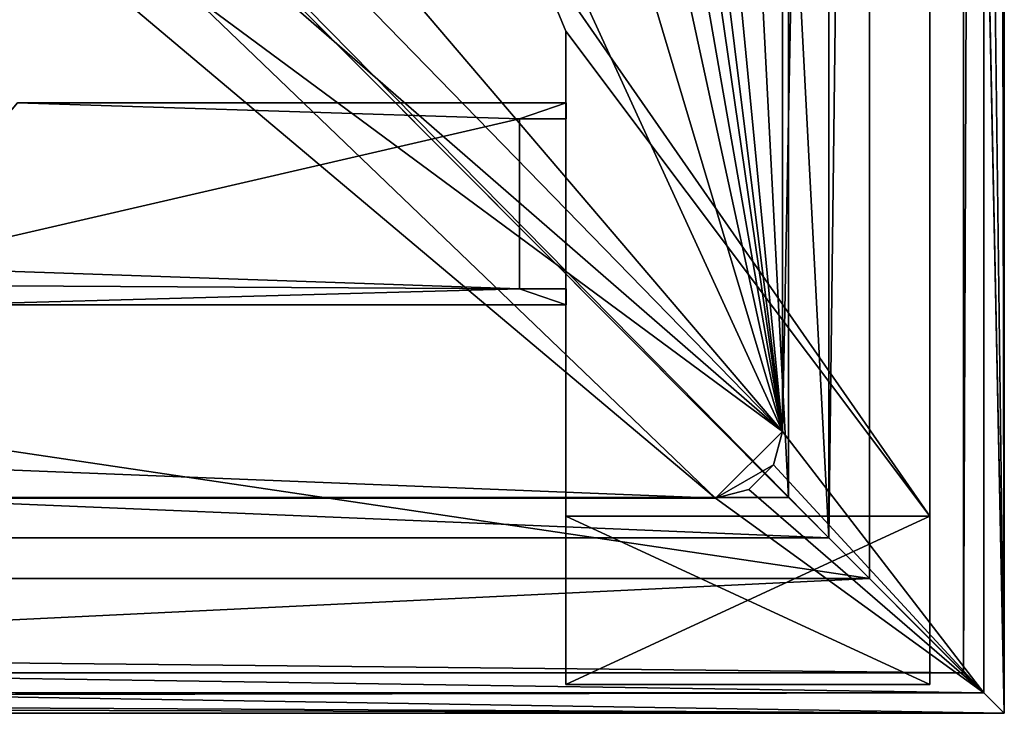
# Model space of a CAD drawing. Header units: metres. Extents: x -1004 to 0, y -808 to 0.
# Tile 75 of 139: x -73 to 0, y -804 to -753. Entities that reach past the tile are written whole.
import ezdxf

# ---------------------------------------------------------------- set-up
doc = ezdxf.new("R2010")
doc.units = ezdxf.units.M

msp = doc.modelspace()

# ---------------------------------------------------------------- linework, layer by layer
at = {"layer": 'top0'}
for points in [[(-35.958637, -759.910339, 2062.759766), (-73.206192, -758.710327, 2062.759766), (-83.458664, -770.893066, 2062.759766)], [(-73.206192, -758.710327, 163.059708), (-35.958637, -759.910339, 163.059708), (-83.458664, -770.893066, 163.059708)], [(-32.508564, -758.710327, 2062.759766), (-73.206192, -758.710327, 2062.759766), (-35.958637, -759.910339, 2062.759766)], [(-32.508564, -758.710327, 163.059708), (-73.206192, -758.710327, 163.059708), (-32.508564, -758.710327, 2062.759766)], [(-73.206192, -758.710327, 163.059708), (-73.206192, -758.710327, 2062.759766), (-32.508564, -758.710327, 2062.759766)], [(-35.958637, -759.910339, 163.059708), (-73.206192, -758.710327, 163.059708), (-32.508564, -758.710327, 163.059708)], [(-32.508564, -759.910339, 2062.759766), (-32.508564, -758.710327, 2062.759766), (-35.958637, -759.910339, 2062.759766)], [(-32.508564, -759.910339, 163.059708), (-35.958637, -759.910339, 163.059708), (-32.508564, -758.710327, 163.059708)], [(-32.508564, -758.710327, 163.059708), (-32.508564, -758.710327, 2062.759766), (-32.508564, -759.910339, 163.059708)], [(-32.508564, -758.710327, 2062.759766), (-32.508564, -759.910339, 2062.759766), (-32.508564, -759.910339, 163.059708)], [(-35.958637, -759.910339, 2062.759766), (-83.458664, -770.893066, 2062.759766), (-35.958637, -772.510315, 2062.759766)], [(-35.958637, -759.910339, 163.059708), (-35.958637, -772.510315, 163.059708), (-83.458664, -770.893066, 163.059708)], [(-32.508564, -759.910339, 163.059708), (-32.508564, -759.910339, 2062.759766), (-35.958637, -759.910339, 163.059708)], [(-32.508564, -759.910339, 2062.759766), (-35.958637, -759.910339, 2062.759766), (-35.958637, -759.910339, 163.059708)], [(-35.958637, -759.910339, 2062.759766), (-35.958637, -772.510315, 2062.759766), (-35.958637, -759.910339, 163.059708)], [(-35.958637, -772.510315, 2062.759766), (-35.958637, -772.510315, 163.059708), (-35.958637, -759.910339, 163.059708)], [(-83.458664, -770.893066, 2062.759766), (-82.487244, -772.239868, 2062.759766), (-35.958637, -772.510315, 2062.759766)], [(-83.458664, -770.893066, 163.059708), (-35.958637, -772.510315, 163.059708), (-82.487244, -772.239868, 163.059708)], [(-35.958637, -772.510315, 2062.759766), (-82.487244, -772.239868, 2062.759766), (-78.958633, -773.710327, 2062.759766)], [(-35.958637, -772.510315, 163.059708), (-78.958633, -773.710327, 163.059708), (-82.487244, -772.239868, 163.059708)], [(-78.958633, -773.710327, 2062.759766), (-32.508564, -773.710327, 2062.759766), (-35.958637, -772.510315, 2062.759766)], [(-32.508564, -773.710327, 163.059708), (-78.958633, -773.710327, 163.059708), (-35.958637, -772.510315, 163.059708)], [(-32.508564, -773.710327, 2062.759766), (-32.508564, -772.510315, 2062.759766), (-35.958637, -772.510315, 2062.759766)], [(-32.508564, -772.510315, 163.059708), (-35.958637, -772.510315, 163.059708), (-32.508564, -772.510315, 2062.759766)], [(-35.958637, -772.510315, 163.059708), (-35.958637, -772.510315, 2062.759766), (-32.508564, -772.510315, 2062.759766)], [(-32.508564, -772.510315, 163.059708), (-32.508564, -773.710327, 163.059708), (-35.958637, -772.510315, 163.059708)], [(-32.508564, -772.510315, 163.059708), (-32.508564, -772.510315, 2062.759766), (-32.508564, -773.710327, 163.059708)], [(-32.508564, -772.510315, 2062.759766), (-32.508564, -773.710327, 2062.759766), (-32.508564, -773.710327, 163.059708)], [(-78.958633, -773.710327, 2062.759766), (-78.958633, -773.710327, 163.059708), (-32.508564, -773.710327, 2062.759766)], [(-78.958633, -773.710327, 163.059708), (-32.508564, -773.710327, 163.059708), (-32.508564, -773.710327, 2062.759766)]]:
    msp.add_3dface(points, dxfattribs=at)
at = {"layer": 'top01'}
for points in [[(-5.519217, -789.40155, 163.059708), (-35.448151, -746.330383, 163.059708), (-5.519217, -35.401562, 163.059708)], [(-5.519217, -35.401562, 2063.059814), (-35.448151, -746.330383, 2063.059814), (-5.519217, -789.40155, 2063.059814)], [(-5.519217, -789.40155, 163.059708), (-5.519217, -35.401562, 163.059708), (-5.519217, -789.40155, 173.920044)], [(-5.519217, -35.401562, 163.059708), (-5.519217, -35.401562, 2063.059814), (-5.519217, -789.40155, 173.920044)], [(-5.519217, -789.40155, 173.920044), (-5.519217, -35.401562, 2063.059814), (-5.519217, -789.40155, 2051.920166)], [(-5.519217, -35.401562, 2063.059814), (-5.519217, -789.40155, 2063.059814), (-5.519217, -789.40155, 2051.920166)], [(-35.448151, -746.330383, 2063.059814), (-35.448151, -746.330383, 163.059708), (-32.519218, -753.401428, 2063.059814)], [(-35.448151, -746.330383, 163.059708), (-32.519218, -753.401428, 163.059708), (-32.519218, -753.401428, 2063.059814)], [(-32.519218, -753.401428, 163.059708), (-35.448151, -746.330383, 163.059708), (-5.519217, -789.40155, 163.059708)], [(-35.448151, -746.330383, 2063.059814), (-32.519218, -753.401428, 2063.059814), (-5.519217, -789.40155, 2063.059814)], [(-32.519218, -789.40155, 2063.059814), (-32.519218, -753.401428, 2063.059814), (-32.519218, -789.40155, 2051.920166)], [(-32.519218, -753.401428, 2063.059814), (-32.519218, -753.401428, 163.059708), (-32.519218, -789.40155, 2051.920166)], [(-32.519218, -789.40155, 2051.920166), (-32.519218, -753.401428, 163.059708), (-32.519218, -789.40155, 173.920044)], [(-32.519218, -753.401428, 163.059708), (-32.519218, -789.40155, 163.059708), (-32.519218, -789.40155, 173.920044)], [(-32.519218, -789.40155, 163.059708), (-32.519218, -753.401428, 163.059708), (-5.519217, -789.40155, 163.059708)], [(-5.519217, -789.40155, 2063.059814), (-32.519218, -753.401428, 2063.059814), (-32.519218, -789.40155, 2063.059814)], [(-32.519218, -789.40155, 173.920044), (-32.519218, -801.90155, 173.920044), (-32.519218, -789.40155, 2051.920166)], [(-32.519218, -801.90155, 173.920044), (-32.519218, -801.90155, 2051.920166), (-32.519218, -789.40155, 2051.920166)], [(-5.519217, -789.40155, 173.920044), (-5.519217, -801.90155, 173.920044), (-32.519218, -789.40155, 173.920044)], [(-5.519217, -801.90155, 173.920044), (-32.519218, -801.90155, 173.920044), (-32.519218, -789.40155, 173.920044)], [(-32.519218, -789.40155, 2051.920166), (-32.519218, -801.90155, 2051.920166), (-5.519217, -789.40155, 2051.920166)], [(-32.519218, -801.90155, 2051.920166), (-5.519217, -801.90155, 2051.920166), (-5.519217, -789.40155, 2051.920166)], [(-32.519218, -789.40155, 173.920044), (-32.519218, -789.40155, 163.059708), (-5.519217, -789.40155, 173.920044)], [(-32.519218, -789.40155, 163.059708), (-5.519217, -789.40155, 163.059708), (-5.519217, -789.40155, 173.920044)], [(-5.519217, -789.40155, 2051.920166), (-5.519217, -789.40155, 2063.059814), (-32.519218, -789.40155, 2051.920166)], [(-5.519217, -789.40155, 2063.059814), (-32.519218, -789.40155, 2063.059814), (-32.519218, -789.40155, 2051.920166)], [(-5.519217, -789.40155, 2051.920166), (-5.519217, -801.90155, 2051.920166), (-5.519217, -789.40155, 173.920044)], [(-5.519217, -801.90155, 2051.920166), (-5.519217, -801.90155, 173.920044), (-5.519217, -789.40155, 173.920044)], [(-5.519217, -801.90155, 173.920044), (-5.519217, -801.90155, 2051.920166), (-32.519218, -801.90155, 173.920044)], [(-5.519217, -801.90155, 2051.920166), (-32.519218, -801.90155, 2051.920166), (-32.519218, -801.90155, 173.920044)]]:
    msp.add_3dface(points, dxfattribs=at)
at = {"layer": 'top0123411'}
for points in [[(-0.000011, -804.032166), (-10, -10), (0, 0)], [(0, 0), (-1.527202, -1.527202, 175), (-0.000011, -804.032166)], [(-16.461397, -20.921553, 175), (-16.461384, -783.110596, 175), (-1.527202, -1.527202, 175)], [(-1.527202, -1.527202, 175), (-16.461384, -783.110596, 175), (-1.527213, -802.504944, 175)], [(-1.527202, -1.527202, 175), (-1.527213, -802.504944, 175), (-0.000011, -804.032166)], [(-217.024689, -763.271118, 90), (-470.61264, -638.481506, 90), (-10, -10, 90)], [(-10.00001, -794.032166, 90), (-217.024689, -763.271118, 90), (-10, -10, 90)], [(-10.00001, -794.032166), (-10, -10), (-0.000011, -804.032166)], [(-10, -10, 90), (-10, -10), (-10.00001, -794.032166, 90)], [(-10, -10), (-10.00001, -794.032166), (-10.00001, -794.032166, 90)], [(-16.461397, -20.921553, 163.059708), (-53.781029, -397.188965, 163.059708), (-16.461384, -783.110596, 163.059708)], [(-16.461397, -20.921553, 175), (-16.461397, -20.921553, 163.059708), (-16.461384, -783.110596, 175)], [(-16.461397, -20.921553, 163.059708), (-16.461384, -783.110596, 163.059708), (-16.461384, -783.110596, 175)], [(-53.781029, -397.188965, 163.059708), (-53.731449, -483.550323, 163.059708), (-16.461384, -783.110596, 163.059708)], [(-16.461384, -783.110596, 163.059708), (-53.731449, -483.550323, 163.059708), (-53.678703, -525.868591, 163.059708)], [(-53.678703, -525.868591, 163.059708), (-53.606434, -570.398621, 163.059708), (-16.461384, -783.110596, 163.059708)], [(-53.606434, -570.398621, 163.059708), (-53.525013, -612.276978, 163.059708), (-16.461384, -783.110596, 163.059708)], [(-16.461384, -783.110596, 163.059708), (-53.525013, -612.276978, 163.059708), (-53.420635, -659.362183, 163.059708)], [(-53.420635, -659.362183, 163.059708), (-53.315426, -702.705811, 163.059708), (-16.461384, -783.110596, 163.059708)], [(-53.315426, -702.705811, 163.059708), (-53.220253, -739.955444, 163.059708), (-16.461384, -783.110596, 163.059708)], [(-53.220253, -739.955444, 163.059708), (-54.174671, -744.342712, 163.059708), (-16.461384, -783.110596, 163.059708)], [(-16.461384, -783.110596, 163.059708), (-54.174671, -744.342712, 163.059708), (-56.742756, -748.033386, 163.059708)], [(-16.461384, -783.110596, 163.059708), (-56.742756, -748.033386, 163.059708), (-60.480293, -750.533447, 163.059708)], [(-60.480293, -750.533447, 163.059708), (-64.87928, -751.444458, 163.059708), (-21.421581, -788.070801, 163.059708)], [(-21.421581, -788.070801, 163.059708), (-16.461384, -783.110596, 163.059708), (-60.480293, -750.533447, 163.059708)], [(-21.421581, -788.070801, 163.059708), (-939.157776, -751.444458, 163.059708), (-982.615723, -788.070801, 163.059708)], [(-64.87928, -751.444458, 163.059708), (-939.157776, -751.444458, 163.059708), (-21.421581, -788.070801, 163.059708)], [(-10.00001, -794.032166, 90), (-217.024689, -794.032166, 90), (-217.024689, -763.271118, 90)], [(-17.125923, -785.590698, 163.059708), (-16.461384, -783.110596, 163.059708), (-21.421581, -788.070801, 163.059708)], [(-16.461384, -783.110596, 175), (-17.125923, -785.590698, 175), (-1.527213, -802.504944, 175)], [(-16.461384, -783.110596, 175), (-16.461384, -783.110596, 163.059708), (-17.125923, -785.590698, 175)], [(-16.461384, -783.110596, 163.059708), (-17.125923, -785.590698, 163.059708), (-17.125923, -785.590698, 175)], [(-18.941483, -787.40625, 163.059708), (-17.125923, -785.590698, 163.059708), (-21.421581, -788.070801, 163.059708)], [(-1.527213, -802.504944, 175), (-17.125923, -785.590698, 175), (-18.941483, -787.40625, 175)], [(-17.125923, -785.590698, 175), (-17.125923, -785.590698, 163.059708), (-18.941483, -787.40625, 163.059708)], [(-18.941483, -787.40625, 163.059708), (-18.941483, -787.40625, 175), (-17.125923, -785.590698, 175)], [(-18.941483, -787.40625, 175), (-21.421581, -788.070801, 175), (-1.527213, -802.504944, 175)], [(-21.421581, -788.070801, 163.059708), (-21.421581, -788.070801, 175), (-18.941483, -787.40625, 163.059708)], [(-21.421581, -788.070801, 175), (-18.941483, -787.40625, 175), (-18.941483, -787.40625, 163.059708)], [(-1.527213, -802.504944, 175), (-982.615723, -788.070801, 175), (-1002.510071, -802.504944, 175)], [(-21.421581, -788.070801, 175), (-982.615723, -788.070801, 175), (-1.527213, -802.504944, 175)], [(-21.421581, -788.070801, 175), (-21.421581, -788.070801, 163.059708), (-982.615723, -788.070801, 175)], [(-21.421581, -788.070801, 163.059708), (-982.615723, -788.070801, 163.059708), (-982.615723, -788.070801, 175)], [(-217.024689, -804.032166), (-10.00001, -794.032166), (-0.000011, -804.032166)], [(-217.024689, -804.032166), (-217.024689, -794.032166), (-10.00001, -794.032166)], [(-10.00001, -794.032166), (-217.024689, -794.032166), (-10.00001, -794.032166, 90)], [(-217.024689, -794.032166), (-217.024689, -794.032166, 90), (-10.00001, -794.032166, 90)], [(-217.024689, -802.890076, 130.867477), (-1.527213, -802.504944, 175), (-1002.510071, -802.504944, 175)], [(-0.000011, -804.032166), (-1.527213, -802.504944, 175), (-217.024689, -802.890076, 130.867477)], [(-217.024689, -804.032166), (-0.000011, -804.032166), (-217.024689, -802.890076, 130.867477)]]:
    msp.add_3dface(points, dxfattribs=at)
at = {"layer": 'top0123412'}
for points in [[(-0.018654, -0.016087, 2050.999756), (-0.018654, -804.016113, 2050.999756), (-16.018654, -16.016087, 2050.999756)], [(-3.018654, -3.016087, 2111.019775), (-3.018654, -801.016113, 2111.019775), (-0.018654, -0.016087, 2111.019775)], [(-0.018654, -0.016087, 2111.019775), (-3.018654, -801.016113, 2111.019775), (-0.018654, -804.016113, 2111.019775)], [(-0.018654, -804.016113, 2111.019775), (-0.018654, -804.016113, 2050.999756), (-0.018654, -0.016087, 2111.019775)], [(-0.018654, -804.016113, 2050.999756), (-0.018654, -0.016087, 2050.999756), (-0.018654, -0.016087, 2111.019775)], [(-13.018654, -13.016087, 2053.855713), (-13.018654, -791.016113, 2053.855713), (-3.018654, -3.016087, 2053.855713)], [(-3.018654, -3.016087, 2053.855713), (-13.018654, -791.016113, 2053.855713), (-3.018654, -801.016113, 2053.855713)], [(-3.018654, -801.016113, 2111.019775), (-3.018654, -3.016087, 2111.019775), (-3.018654, -801.016113, 2053.855713)], [(-3.018654, -3.016087, 2111.019775), (-3.018654, -3.016087, 2053.855713), (-3.018654, -801.016113, 2053.855713)], [(-13.018654, -791.016113, 2065.279785), (-13.018654, -13.016087, 2065.279785), (-51.716675, -51.714104, 2065.279785)], [(-13.018654, -13.016087, 2053.855713), (-13.018654, -13.016087, 2065.279785), (-13.018654, -791.016113, 2053.855713)], [(-13.018654, -13.016087, 2065.279785), (-13.018654, -791.016113, 2065.279785), (-13.018654, -791.016113, 2053.855713)], [(-16.018654, -788.016113, 2063.023682), (-54.187531, -54.184963, 2063.023682), (-16.018654, -16.016087, 2063.023682)], [(-0.018654, -804.016113, 2050.999756), (-16.018654, -788.016113, 2050.999756), (-16.018654, -16.016087, 2050.999756)], [(-16.018654, -788.016113, 2050.999756), (-16.018654, -788.016113, 2063.023682), (-16.018654, -16.016087, 2050.999756)], [(-16.018654, -788.016113, 2063.023682), (-16.018654, -16.016087, 2063.023682), (-16.018654, -16.016087, 2050.999756)], [(-13.018654, -791.016113, 2065.279785), (-51.716675, -51.714104, 2065.279785), (-51.716675, -751.684326, 2065.279785)], [(-54.187531, -749.625977, 2063.023682), (-54.187531, -54.184963, 2063.023682), (-16.018654, -788.016113, 2063.023682)], [(-949.849792, -749.625977, 2063.023682), (-54.187531, -749.625977, 2063.023682), (-988.018677, -788.016113, 2063.023682)], [(-988.018677, -788.016113, 2063.023682), (-54.187531, -749.625977, 2063.023682), (-16.018654, -788.016113, 2063.023682)], [(-991.018677, -791.016113, 2065.279785), (-13.018654, -791.016113, 2065.279785), (-952.320618, -751.684326, 2065.279785)], [(-952.320618, -751.684326, 2065.279785), (-13.018654, -791.016113, 2065.279785), (-51.716675, -751.684326, 2065.279785)], [(-1004.018677, -804.016113, 2050.999756), (-988.018677, -788.016113, 2050.999756), (-0.018654, -804.016113, 2050.999756)], [(-988.018677, -788.016113, 2050.999756), (-16.018654, -788.016113, 2050.999756), (-0.018654, -804.016113, 2050.999756)], [(-16.018654, -788.016113, 2050.999756), (-988.018677, -788.016113, 2050.999756), (-16.018654, -788.016113, 2063.023682)], [(-988.018677, -788.016113, 2050.999756), (-988.018677, -788.016113, 2063.023682), (-16.018654, -788.016113, 2063.023682)], [(-3.018654, -801.016113, 2053.855713), (-991.018677, -791.016113, 2053.855713), (-1001.018677, -801.016113, 2053.855713)], [(-13.018654, -791.016113, 2053.855713), (-991.018677, -791.016113, 2053.855713), (-3.018654, -801.016113, 2053.855713)], [(-13.018654, -791.016113, 2065.279785), (-991.018677, -791.016113, 2065.279785), (-13.018654, -791.016113, 2053.855713)], [(-991.018677, -791.016113, 2065.279785), (-991.018677, -791.016113, 2053.855713), (-13.018654, -791.016113, 2053.855713)], [(-0.018654, -804.016113, 2111.019775), (-1001.018677, -801.016113, 2111.019775), (-1004.018677, -804.016113, 2111.019775)], [(-3.018654, -801.016113, 2111.019775), (-1001.018677, -801.016113, 2111.019775), (-0.018654, -804.016113, 2111.019775)], [(-1001.018677, -801.016113, 2053.855713), (-1001.018677, -801.016113, 2111.019775), (-3.018654, -801.016113, 2053.855713)], [(-1001.018677, -801.016113, 2111.019775), (-3.018654, -801.016113, 2111.019775), (-3.018654, -801.016113, 2053.855713)], [(-0.018654, -804.016113, 2111.019775), (-1004.018677, -804.016113, 2111.019775), (-0.018654, -804.016113, 2050.999756)], [(-1004.018677, -804.016113, 2111.019775), (-1004.018677, -804.016113, 2050.999756), (-0.018654, -804.016113, 2050.999756)]]:
    msp.add_3dface(points, dxfattribs=at)

doc.saveas('drawing.dxf')
